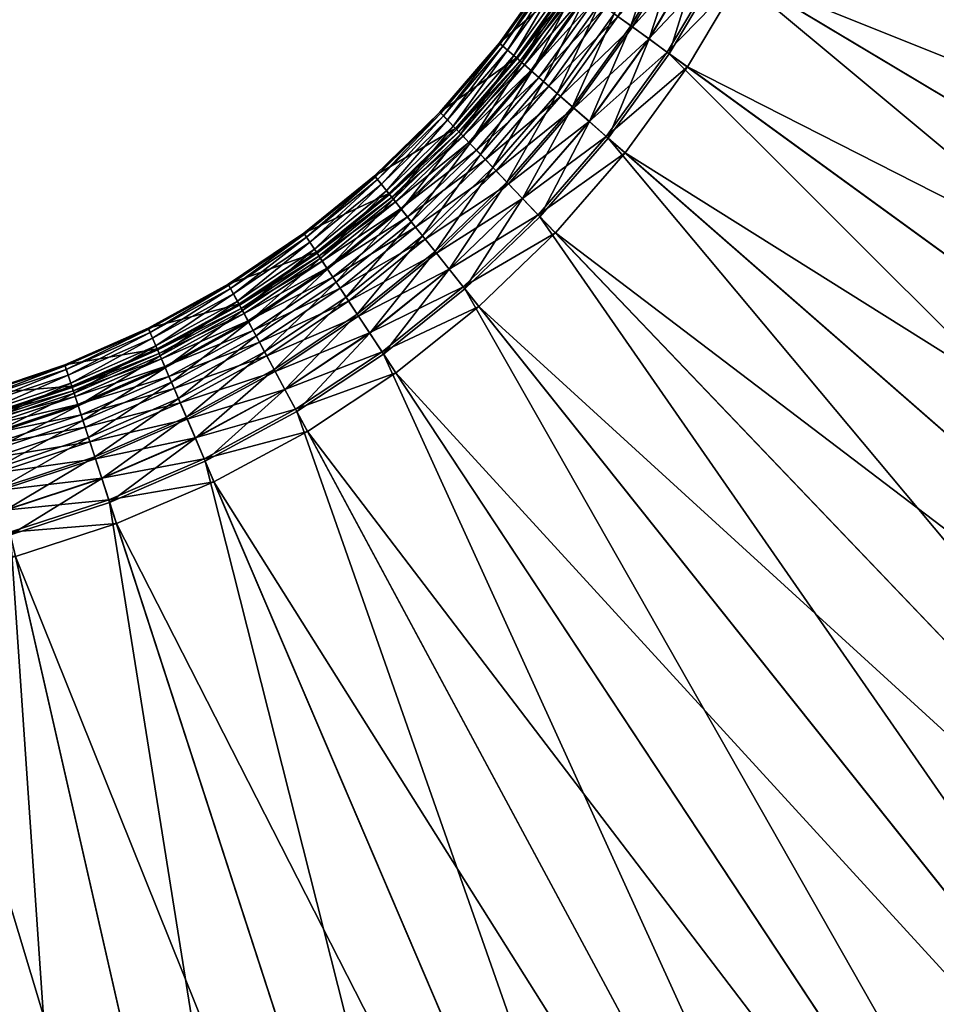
# Model space of a CAD drawing. Header units: millimetres. Extents: x -582 to 582, y -580 to 583.
# Tile 16 of 25: x 43 to 164, y -210 to -79. Entities that reach past the tile are written whole.
import ezdxf

# ---------------------------------------------------------------- set-up
doc = ezdxf.new("R2010")
doc.units = ezdxf.units.MM
doc.layers.add('COUCHE_0', color=7, linetype='Continuous')

msp = doc.modelspace()

# ---------------------------------------------------------------- meshes
at = {"layer": 'COUCHE_0'}
mesh = msp.add_polyface(dxfattribs=at)
corners = [(122.93, -96.7, 2064.85), (298.12, -206.55, 585.85), (131.21, -85.28, 2064.85), (295.71, -204.8, 585.44), (128.8, -83.53, 2064.44), (135.87, -71.65, 2064.44), (315.53, -178.99, 585.85), (138.42, -73.17, 2064.85), (312.98, -177.46, 585.44), (141.84, -59.17, 2064.44), (327.73, -148.69, 585.44), (330.4, -149.98, 585.85), (144.52, -60.46, 2064.85), (146.68, -46.21, 2064.44), (339.83, -118.7, 585.44), (342.62, -119.75, 585.85), (149.46, -47.25, 2064.85), (150.33, -32.87, 2064.44), (349.21, -87.76, 585.44), (147.12, -31.98, 2089.43), (143.53, -45.03, 2114.8), (146.35, -46.09, 2089.81), (149.99, -32.78, 2089.81), (147.09, -31.98, 2114.8), (153.19, -33.66, 2064.85), (352.07, -88.55, 585.85), (152.77, -19.25, 2064.44), (355.76, -56.09, 585.44), (149.49, -18.66, 2089.43), (146.53, -18.12, 2114.46), (144.49, -31.26, 2139.83), (149.46, -18.65, 2114.8), (146.81, -18.17, 2139.83), (152.42, -19.19, 2089.81), (155.69, -19.78, 2064.85), (358.69, -56.62, 585.85), (153.97, -5.48, 2064.44), (359.46, -23.97, 585.44), (150.66, -5.18, 2089.43), (147.66, -4.91, 2114.46), (144.98, -4.67, 2139.53), (144.47, -17.75, 2164.88), (147.95, -4.93, 2139.83), (150.63, -5.17, 2114.8), (153.63, -5.44, 2089.81), (156.93, -5.74, 2064.85), (362.42, -24.24, 585.85), (153.94, 8.36, 2064.44), (360.26, 8.36, 585.44), (150.62, 8.36, 2089.43), (147.61, 8.36, 2114.46), (145.58, -4.72, 2164.88), (147.89, 8.36, 2139.83), (150.59, 8.36, 2114.8), (153.59, 8.36, 2089.81), (156.92, 8.36, 2064.85), (363.23, 8.36, 585.85)]
mesh.append_faces([[corners[k] for k in face] for face in [(0, 1, 2), (2, 6, 7), (8, 9, 10), (7, 11, 12), (10, 13, 14), (12, 15, 16), (14, 17, 18), (13, 19, 17), (20, 22, 23), (21, 24, 22), (16, 25, 24), (18, 26, 27), (17, 28, 26), (19, 29, 28), (30, 31, 32), (23, 33, 31), (22, 34, 33), (24, 35, 34), (27, 36, 37), (26, 38, 36), (28, 39, 38), (29, 40, 39), (32, 43, 42), (31, 44, 43), (33, 45, 44), (34, 46, 45), (37, 47, 48)]], dxfattribs={"vtx0": -1})
mesh.append_faces([[corners[k] for k in face] for face in [(3, 4, 5), (8, 5, 9), (10, 9, 13), (12, 11, 15), (14, 13, 17), (20, 21, 22), (21, 16, 24), (16, 15, 25), (18, 17, 26), (17, 19, 28), (30, 23, 31), (23, 22, 33), (22, 24, 34), (24, 25, 35), (27, 26, 36), (26, 28, 38), (28, 29, 39), (41, 32, 42), (32, 31, 43), (31, 33, 44), (33, 34, 45), (34, 35, 46), (37, 36, 47), (36, 38, 49), (38, 39, 50), (51, 42, 52), (42, 43, 53), (43, 44, 54), (44, 45, 55), (45, 46, 56)]], dxfattribs={"vtx2": -1})
mesh = msp.add_polyface(dxfattribs=at)
corners = [(128.8, -83.53, 2064.44), (126.11, -81.58, 2089.43), (133.01, -69.94, 2089.43), (135.87, -71.65, 2064.44), (123.67, -79.81, 2114.46), (130.43, -68.39, 2114.46), (128.11, -67.01, 2139.53), (121.98, -78.58, 2164.88), (130.68, -68.54, 2139.83), (128.64, -67.32, 2164.88), (123.91, -79.98, 2139.83), (126.09, -81.56, 2114.8), (132.99, -69.92, 2114.8), (128.52, -83.33, 2089.81), (135.57, -71.47, 2089.81), (131.21, -85.28, 2064.85), (138.42, -73.17, 2064.85), (138.85, -57.73, 2089.43), (141.84, -59.17, 2064.44), (136.13, -56.42, 2114.46), (133.7, -55.25, 2139.53), (126.07, -65.79, 2164.62), (131.56, -54.22, 2164.62), (129.7, -53.32, 2189.74), (124.3, -64.73, 2189.74), (128.13, -52.56, 2214.88), (123.19, -64.07, 2265.35), (129.54, -53.24, 2240.2), (128.53, -52.76, 2265.35), (124.14, -64.64, 2240.2), (125.37, -65.37, 2215.07), (130.82, -53.86, 2215.07), (126.87, -66.27, 2189.97), (132.4, -54.62, 2189.97), (134.25, -55.51, 2164.88), (136.39, -56.55, 2139.83), (138.82, -57.71, 2114.8), (141.53, -59.02, 2089.81), (144.52, -60.46, 2064.85), (143.56, -45.04, 2089.43), (146.68, -46.21, 2064.44), (140.74, -43.98, 2114.46), (138.22, -43.04, 2139.53), (135.99, -42.2, 2164.62), (134.06, -41.47, 2189.74), (132.42, -40.86, 2214.88), (127.81, -52.41, 2290.5), (132.84, -41.02, 2265.35), (133.88, -41.41, 2240.2), (135.22, -41.91, 2215.07), (136.86, -42.52, 2189.97), (138.79, -43.25, 2164.88), (141.01, -44.08, 2139.83), (143.53, -45.03, 2114.8), (146.35, -46.09, 2089.81), (149.46, -47.25, 2064.85)]
mesh.append_faces([[corners[k] for k in face] for face in [(0, 2, 3), (1, 5, 2), (4, 6, 5), (7, 8, 9), (10, 12, 8), (11, 14, 12), (13, 16, 14), (3, 17, 18), (2, 19, 17), (5, 20, 19), (6, 22, 20), (21, 23, 22), (24, 25, 23), (26, 27, 28), (29, 31, 27), (30, 33, 31), (32, 34, 33), (9, 35, 34), (8, 36, 35), (12, 37, 36), (14, 38, 37), (18, 39, 40), (17, 41, 39), (36, 54, 53), (37, 55, 54)]], dxfattribs={"vtx0": -1})
mesh.append_faces([[corners[k] for k in face] for face in [(0, 1, 2), (1, 4, 5), (10, 11, 12), (11, 13, 14), (13, 15, 16), (3, 2, 17), (2, 5, 19), (5, 6, 20), (6, 21, 22), (29, 30, 31), (30, 32, 33), (32, 9, 34), (9, 8, 35), (8, 12, 36), (12, 14, 37), (14, 16, 38), (18, 17, 39), (17, 19, 41), (19, 20, 42), (20, 22, 43), (22, 23, 44), (23, 25, 45), (46, 28, 47), (28, 27, 48), (27, 31, 49), (31, 33, 50), (33, 34, 51), (34, 35, 52), (35, 36, 53), (36, 37, 54), (37, 38, 55)]], dxfattribs={"vtx2": -1})
mesh = msp.add_polyface(dxfattribs=at)
corners = [(99.34, -92.33, 2265.23), (106.71, -82.52, 2290.43), (107.31, -83.05, 2265.23), (98.79, -91.76, 2290.43), (106.35, -82.21, 2315.63), (98.45, -91.41, 2315.63), (106.23, -82.1, 2340.85), (98.34, -91.29, 2340.85), (106.23, -82.1, 2490.85), (98.34, -91.29, 2490.85), (108.49, -84.07, 2490.85), (120.7, -94.74, 2064.44), (126.11, -81.58, 2089.43), (128.8, -83.53, 2064.44), (118.19, -92.55, 2089.43), (123.67, -79.81, 2114.46), (115.92, -90.57, 2114.46), (113.89, -88.8, 2139.53), (121.49, -78.22, 2139.53), (112.1, -87.23, 2164.62), (119.57, -76.83, 2164.62), (110.55, -85.87, 2189.74), (117.9, -75.61, 2189.74), (109.23, -84.72, 2214.88), (116.48, -74.58, 2214.88), (108.15, -83.78, 2240.05), (115.33, -73.74, 2240.05), (114.42, -73.09, 2265.23), (113.78, -72.62, 2290.43), (113.39, -72.34, 2315.63), (113.26, -72.24, 2340.85), (113.26, -72.24, 2490.85), (115.68, -74, 2490.85), (108.49, -84.07, 2340.85), (115.68, -74, 2340.85), (108.61, -84.18, 2315.67), (115.82, -74.1, 2315.67), (108.97, -84.5, 2290.5), (116.2, -74.38, 2290.5), (109.57, -85.02, 2265.35), (116.85, -74.85, 2265.35), (110.41, -85.75, 2240.2), (117.75, -75.5, 2240.2), (111.48, -86.69, 2215.07), (118.91, -76.34, 2215.07), (112.8, -87.84, 2189.97), (120.32, -77.37, 2189.97), (114.35, -89.2, 2164.88), (121.98, -78.58, 2164.88), (123.91, -79.98, 2139.83), (116.14, -90.76, 2139.83), (126.09, -81.56, 2114.8), (118.17, -92.53, 2114.8), (128.52, -83.33, 2089.81), (128.11, -67.01, 2139.53), (126.07, -65.79, 2164.62), (124.3, -64.73, 2189.74), (122.8, -63.84, 2214.88), (124.14, -64.64, 2240.2), (125.37, -65.37, 2215.07), (126.87, -66.27, 2189.97), (128.64, -67.32, 2164.88), (130.68, -68.54, 2139.83)]
mesh.append_faces([[corners[k] for k in face] for face in [(0, 1, 2), (3, 4, 1), (5, 6, 4), (7, 8, 6), (9, 10, 8), (11, 12, 13), (14, 15, 12), (16, 18, 15), (17, 20, 18), (19, 22, 20), (21, 24, 22), (23, 26, 24), (25, 27, 26), (2, 28, 27), (1, 29, 28), (4, 30, 29), (6, 31, 30), (8, 32, 31), (10, 34, 32), (33, 36, 34), (35, 38, 36), (37, 40, 38), (39, 42, 40), (41, 44, 42), (43, 46, 44), (45, 48, 46), (47, 49, 48), (50, 51, 49), (52, 53, 51)]], dxfattribs={"vtx0": -1})
mesh.append_faces([[corners[k] for k in face] for face in [(16, 17, 18), (17, 19, 20), (19, 21, 22), (21, 23, 24), (23, 25, 26), (25, 2, 27), (2, 1, 28), (1, 4, 29), (4, 6, 30), (6, 8, 31), (8, 10, 32), (10, 33, 34), (33, 35, 36), (35, 37, 38), (37, 39, 40), (39, 41, 42), (41, 43, 44), (43, 45, 46), (45, 47, 48), (15, 18, 54), (18, 20, 55), (20, 22, 56), (22, 24, 57), (40, 42, 58), (42, 44, 59), (44, 46, 60), (46, 48, 61), (48, 49, 62)]], dxfattribs={"vtx2": -1})
mesh = msp.add_polyface(dxfattribs=at)
corners = [(206.14, -298.07, 585.85), (230.28, -276.06, 585.44), (232.13, -278.39, 585.85), (230.28, -276.06, 585.44), (254.2, -254.3, 585.44), (254.2, -254.3, 585.44), (256.25, -256.45, 585.85), (246.36, -296.23, 98.65), (284.61, -286.11, 104.72), (272.02, -272.95, 98.65), (258.32, -311.23, 101.88), (246.94, -296.95, 95.79), (272.66, -273.62, 95.79), (285.28, -286.81, 101.88), (246.36, -296.23, 98.65), (272.02, -272.95, 98.65), (272.02, -272.95, 98.65), (254.2, -254.3, 585.44), (120.7, -94.74, 2064.44), (276.07, -230.49, 585.44), (113.67, -107.33, 2064.85), (278.3, -232.44, 585.85), (254.2, -254.3, 585.44), (276.07, -230.49, 585.44), (276.07, -230.49, 585.44), (309.2, -259.44, 104.72), (295.49, -247.46, 98.65), (297.12, -299.2, 111.07), (322.84, -271.35, 111.07), (336.4, -283.2, 117.69), (309.57, -312.22, 117.69), (349.88, -294.98, 124.6), (310.3, -312.98, 114.89), (297.82, -299.93, 108.24), (323.61, -272.02, 108.24), (337.2, -283.9, 114.89), (309.94, -260.08, 101.88), (296.19, -248.07, 95.79), (272.02, -272.95, 98.65), (295.49, -247.46, 98.65), (295.49, -247.46, 98.65), (128.8, -83.53, 2064.44), (295.71, -204.8, 585.44), (122.93, -96.7, 2064.85), (298.12, -206.55, 585.85), (276.07, -230.49, 585.44), (295.71, -204.8, 585.44), (295.71, -204.8, 585.44), (331.31, -230.67, 104.72), (316.58, -219.97, 98.65), (345.97, -241.31, 111.07), (360.53, -251.9, 117.69), (346.79, -241.91, 108.24), (332.1, -231.24, 101.88), (317.33, -220.51, 95.79), (295.49, -247.46, 98.65), (316.58, -219.97, 98.65), (316.58, -219.97, 98.65), (135.87, -71.65, 2064.44), (312.98, -177.46, 585.44), (131.21, -85.28, 2064.85), (315.53, -178.99, 585.85), (295.71, -204.8, 585.44), (312.98, -177.46, 585.44), (312.98, -177.46, 585.44), (350.76, -200.03, 104.72), (335.12, -190.69, 98.65), (335.92, -191.17, 95.79), (351.59, -200.53, 101.88), (316.58, -219.97, 98.65), (335.12, -190.69, 98.65), (335.12, -190.69, 98.65), (138.42, -73.17, 2064.85), (330.4, -149.98, 585.85), (312.98, -177.46, 585.44), (327.73, -148.69, 585.44), (327.73, -148.69, 585.44), (335.12, -190.69, 98.65), (350.97, -159.88, 98.65), (327.73, -148.69, 585.44), (339.83, -118.7, 585.44)]
mesh.append_faces([[corners[k] for k in face] for face in [(0, 1, 2), (2, 5, 6), (7, 8, 9), (10, 12, 13), (11, 16, 12), (17, 18, 19), (6, 24, 21), (9, 25, 26), (8, 28, 25), (27, 29, 28), (30, 31, 29), (32, 34, 35), (33, 36, 34), (13, 37, 36), (12, 40, 37), (19, 41, 42), (21, 47, 44), (26, 48, 49), (25, 50, 48), (34, 53, 52), (36, 54, 53), (37, 57, 54), (42, 58, 59), (44, 64, 61), (49, 65, 66), (53, 67, 68), (54, 71, 67), (61, 76, 73)]], dxfattribs={"vtx0": -1})
mesh.append_faces([[corners[k] for k in face] for face in [(2, 3, 4), (10, 11, 12), (11, 14, 15), (20, 6, 21), (6, 22, 23), (9, 8, 25), (8, 27, 28), (32, 33, 34), (33, 13, 36), (13, 12, 37), (12, 38, 39), (43, 21, 44), (21, 45, 46), (26, 25, 48), (25, 28, 50), (28, 29, 51), (35, 34, 52), (34, 36, 53), (36, 37, 54), (37, 55, 56), (60, 44, 61), (44, 62, 63), (49, 48, 65), (53, 54, 67), (54, 69, 70), (72, 61, 73), (61, 74, 75), (67, 77, 78), (73, 79, 80)]], dxfattribs={"vtx2": -1})
mesh = msp.add_polyface(dxfattribs=at)
corners = [(92.15, -102.85, 2214.88), (100.11, -93.14, 2240.05), (101.1, -94.17, 2214.88), (91.26, -101.74, 2240.05), (99.34, -92.33, 2265.23), (90.56, -100.86, 2265.23), (98.79, -91.76, 2290.43), (90.06, -100.24, 2290.43), (98.45, -91.41, 2315.63), (89.76, -99.86, 2315.63), (89.66, -99.74, 2340.85), (98.34, -91.29, 2340.85), (89.66, -99.74, 2490.85), (98.34, -91.29, 2490.85), (100.41, -93.46, 2490.85), (91.53, -102.08, 2490.85), (100.41, -93.46, 2340.85), (91.53, -102.08, 2340.85), (100.53, -93.58, 2315.67), (91.64, -102.21, 2315.67), (100.86, -93.92, 2290.5), (109.32, -102.77, 2089.43), (115.92, -90.57, 2114.46), (118.19, -92.55, 2089.43), (107.24, -100.6, 2114.46), (105.38, -98.65, 2139.53), (113.89, -88.8, 2139.53), (103.73, -96.93, 2164.62), (112.1, -87.23, 2164.62), (102.3, -95.44, 2189.74), (110.55, -85.87, 2189.74), (109.23, -84.72, 2214.88), (108.15, -83.78, 2240.05), (107.31, -83.05, 2265.23), (106.71, -82.52, 2290.43), (106.35, -82.21, 2315.63), (106.23, -82.1, 2340.85), (106.23, -82.1, 2490.85), (108.49, -84.07, 2490.85), (108.49, -84.07, 2340.85), (108.61, -84.18, 2315.67), (108.97, -84.5, 2290.5), (101.41, -94.5, 2265.35), (109.57, -85.02, 2265.35), (102.18, -95.3, 2240.2), (110.41, -85.75, 2240.2), (103.17, -96.34, 2215.07), (111.48, -86.69, 2215.07), (104.37, -97.6, 2189.97), (112.8, -87.84, 2189.97), (105.8, -99.09, 2164.88), (114.35, -89.2, 2164.88), (107.44, -100.81, 2139.83), (116.14, -90.76, 2139.83), (118.17, -92.53, 2114.8), (109.3, -102.75, 2114.8), (120.43, -94.51, 2089.81), (120.7, -94.74, 2064.44), (126.11, -81.58, 2089.43), (123.67, -79.81, 2114.46), (123.91, -79.98, 2139.83), (126.09, -81.56, 2114.8), (128.52, -83.33, 2089.81), (122.93, -96.7, 2064.85), (131.21, -85.28, 2064.85)]
mesh.append_faces([[corners[k] for k in face] for face in [(0, 1, 2), (3, 4, 1), (5, 6, 4), (7, 8, 6), (9, 11, 8), (10, 13, 11), (12, 14, 13), (15, 16, 14), (17, 18, 16), (19, 20, 18), (21, 22, 23), (24, 26, 22), (25, 28, 26), (27, 30, 28), (29, 31, 30), (2, 32, 31), (1, 33, 32), (14, 39, 38), (16, 40, 39), (18, 41, 40), (20, 43, 41), (42, 45, 43), (44, 47, 45), (46, 49, 47), (48, 51, 49), (50, 53, 51), (52, 54, 53), (55, 56, 54), (56, 64, 62)]], dxfattribs={"vtx0": -1})
mesh.append_faces([[corners[k] for k in face] for face in [(9, 10, 11), (10, 12, 13), (24, 25, 26), (25, 27, 28), (27, 29, 30), (29, 2, 31), (2, 1, 32), (1, 4, 33), (4, 6, 34), (6, 8, 35), (8, 11, 36), (11, 13, 37), (13, 14, 38), (14, 16, 39), (16, 18, 40), (18, 20, 41), (20, 42, 43), (42, 44, 45), (44, 46, 47), (46, 48, 49), (48, 50, 51), (50, 52, 53), (57, 23, 58), (23, 22, 59), (51, 53, 60), (53, 54, 61), (54, 56, 62), (56, 63, 64)]], dxfattribs={"vtx2": -1})
mesh = msp.add_polyface(dxfattribs=at)
corners = [(13.72, -143.37, 2139.53), (26.29, -139.2, 2164.62), (26.61, -141.56, 2139.53), (13.57, -140.18, 2215.07), (26.42, -140.12, 2189.97), (26.18, -138.39, 2215.07), (13.65, -141.92, 2189.97), (26.69, -142.16, 2164.88), (26.97, -144.23, 2114.46), (39.29, -138.59, 2139.53), (39.89, -141.22, 2114.46), (38.76, -136.27, 2164.62), (26.02, -137.15, 2189.74), (38.3, -134.26, 2189.74), (25.78, -135.42, 2214.88), (37.92, -132.56, 2214.88), (25.59, -134, 2240.05), (37.6, -131.16, 2240.05), (25.65, -134.44, 2490.85), (25.65, -134.44, 2340.85), (37.7, -131.59, 2340.85), (25.67, -134.6, 2315.67), (37.73, -131.75, 2315.67), (25.74, -135.08, 2290.5), (37.84, -132.22, 2290.5), (25.84, -135.87, 2265.35), (38.02, -133, 2265.35), (25.99, -136.97, 2240.2), (38.26, -134.08, 2240.2), (38.58, -135.48, 2215.07), (38.97, -137.18, 2189.97), (39.43, -139.19, 2164.88), (39.96, -141.5, 2139.83), (40.56, -144.16, 2089.43), (52.49, -137.07, 2114.46), (53.42, -139.93, 2089.43), (51.66, -134.51, 2139.53), (50.92, -132.24, 2164.62), (50.28, -130.28, 2189.74), (50.67, -131.46, 2215.07), (51.21, -133.12, 2189.97), (51.84, -135.08, 2164.88), (52.58, -137.34, 2139.83), (40.56, -144.13, 2114.8), (53.41, -139.9, 2114.8), (54.34, -142.76, 2089.81), (54.45, -143.1, 2064.44), (65.85, -134.57, 2089.43), (67.16, -137.63, 2064.44), (64.66, -131.81, 2114.46), (63.6, -129.33, 2139.53), (64.78, -132.07, 2139.83), (65.84, -134.55, 2114.8), (67.02, -137.31, 2089.81), (68.32, -140.37, 2064.85), (77.74, -128.12, 2089.43), (79.15, -130.74, 2089.81), (80.73, -133.67, 2064.85), (276.07, -230.49, 585.44), (120.7, -94.74, 2064.44), (128.8, -83.53, 2064.44)]
mesh.append_faces([[corners[k] for k in face] for face in [(0, 1, 2), (3, 4, 5), (6, 7, 4), (8, 9, 10), (2, 11, 9), (1, 13, 11), (12, 15, 13), (25, 28, 26), (27, 29, 28), (5, 30, 29), (4, 31, 30), (7, 32, 31), (33, 34, 35), (10, 36, 34), (9, 37, 36), (30, 41, 40), (31, 42, 41), (32, 44, 42), (43, 45, 44), (46, 47, 48), (35, 49, 47), (42, 52, 51), (44, 53, 52), (45, 54, 53), (53, 57, 56)]], dxfattribs={"vtx0": -1})
mesh.append_faces([[corners[k] for k in face] for face in [(8, 2, 9), (2, 1, 11), (1, 12, 13), (12, 14, 15), (14, 16, 17), (18, 19, 20), (19, 21, 22), (21, 23, 24), (23, 25, 26), (25, 27, 28), (27, 5, 29), (5, 4, 30), (4, 7, 31), (33, 10, 34), (10, 9, 36), (9, 11, 37), (11, 13, 38), (28, 29, 39), (29, 30, 40), (30, 31, 41), (31, 32, 42), (32, 43, 44), (46, 35, 47), (35, 34, 49), (34, 36, 50), (41, 42, 51), (42, 44, 52), (44, 45, 53), (48, 47, 55), (52, 53, 56), (53, 54, 57), (58, 59, 60)]], dxfattribs={"vtx2": -1})
mesh = msp.add_polyface(dxfattribs=at)
corners = [(90.85, -123.41, 2064.44), (89.01, -120.63, 2089.43), (99.57, -112.16, 2089.43), (101.64, -114.76, 2064.44), (97.69, -109.8, 2114.46), (87.36, -118.12, 2114.46), (96.01, -107.7, 2139.53), (85.87, -115.87, 2139.53), (94.53, -105.84, 2164.62), (85.07, -114.65, 2189.97), (96.39, -108.17, 2164.88), (95.1, -106.56, 2189.97), (86.21, -116.37, 2164.88), (97.87, -110.03, 2139.83), (87.51, -118.36, 2139.83), (99.55, -112.13, 2114.8), (89, -120.6, 2114.8), (90.65, -123.11, 2089.81), (101.42, -114.49, 2089.81), (92.48, -125.89, 2064.85), (103.49, -117.08, 2064.85), (109.32, -102.77, 2089.43), (111.62, -105.18, 2064.44), (107.24, -100.6, 2114.46), (105.38, -98.65, 2139.53), (103.73, -96.93, 2164.62), (93.24, -104.22, 2189.74), (102.3, -95.44, 2189.74), (92.15, -102.85, 2214.88), (101.1, -94.17, 2214.88), (91.26, -101.74, 2240.05), (100.11, -93.14, 2240.05), (90.56, -100.86, 2265.23), (99.34, -92.33, 2265.23), (90.06, -100.24, 2290.43), (98.79, -91.76, 2290.43), (89.76, -99.86, 2315.63), (98.45, -91.41, 2315.63), (89.66, -99.74, 2490.85), (91.53, -102.08, 2490.85), (100.41, -93.46, 2490.85), (91.53, -102.08, 2340.85), (100.41, -93.46, 2340.85), (91.64, -102.21, 2315.67), (100.53, -93.58, 2315.67), (91.93, -102.59, 2290.5), (100.86, -93.92, 2290.5), (92.43, -103.21, 2265.35), (101.41, -94.5, 2265.35), (93.12, -104.08, 2240.2), (102.18, -95.3, 2240.2), (94.02, -105.2, 2215.07), (103.17, -96.34, 2215.07), (104.37, -97.6, 2189.97), (105.8, -99.09, 2164.88), (107.44, -100.81, 2139.83), (109.3, -102.75, 2114.8), (111.38, -104.93, 2089.81), (113.67, -107.33, 2064.85), (118.19, -92.55, 2089.43), (120.7, -94.74, 2064.44), (115.92, -90.57, 2114.46), (118.17, -92.53, 2114.8), (120.43, -94.51, 2089.81), (122.93, -96.7, 2064.85)]
mesh.append_faces([[corners[k] for k in face] for face in [(0, 2, 3), (1, 4, 2), (5, 6, 4), (7, 8, 6), (9, 10, 11), (12, 13, 10), (14, 15, 13), (16, 18, 15), (17, 20, 18), (3, 21, 22), (2, 23, 21), (4, 24, 23), (6, 25, 24), (8, 27, 25), (26, 29, 27), (45, 48, 46), (47, 50, 48), (49, 52, 50), (51, 53, 52), (11, 54, 53), (10, 55, 54), (13, 56, 55), (15, 57, 56), (18, 58, 57), (22, 59, 60), (57, 64, 63)]], dxfattribs={"vtx0": -1})
mesh.append_faces([[corners[k] for k in face] for face in [(0, 1, 2), (16, 17, 18), (17, 19, 20), (3, 2, 21), (2, 4, 23), (4, 6, 24), (6, 8, 25), (8, 26, 27), (26, 28, 29), (28, 30, 31), (30, 32, 33), (32, 34, 35), (34, 36, 37), (38, 39, 40), (39, 41, 42), (41, 43, 44), (43, 45, 46), (45, 47, 48), (47, 49, 50), (49, 51, 52), (51, 11, 53), (11, 10, 54), (10, 13, 55), (13, 15, 56), (15, 18, 57), (18, 20, 58), (22, 21, 59), (21, 23, 61), (55, 56, 62), (56, 57, 63), (57, 58, 64)]], dxfattribs={"vtx2": -1})
mesh = msp.add_polyface(dxfattribs=at)
corners = [(0.31, -153.05, 2064.44), (0.46, -149.72, 2089.43), (13.97, -149.07, 2089.43), (14.12, -152.4, 2064.44), (0.59, -146.71, 2114.46), (13.84, -146.06, 2114.46), (0.71, -144.02, 2139.53), (13.72, -143.37, 2139.53), (13.61, -140.99, 2164.62), (0.78, -142.57, 2189.97), (0.68, -144.63, 2164.88), (13.75, -143.98, 2164.88), (13.65, -141.92, 2189.97), (0.58, -147, 2139.83), (13.85, -146.35, 2139.83), (0.46, -149.69, 2114.8), (13.97, -149.04, 2114.8), (0.32, -152.7, 2089.81), (14.11, -152.04, 2089.81), (0.17, -156.01, 2064.85), (14.26, -155.36, 2064.85), (27.38, -147.21, 2089.43), (27.83, -150.51, 2064.44), (26.97, -144.23, 2114.46), (26.61, -141.56, 2139.53), (27.01, -144.51, 2139.83), (26.69, -142.16, 2164.88), (27.37, -147.18, 2114.8), (27.78, -150.16, 2089.81), (28.22, -153.45, 2064.85), (40.56, -144.16, 2089.43), (41.3, -147.4, 2064.44), (39.89, -141.22, 2114.46), (39.96, -141.5, 2139.83), (40.56, -144.13, 2114.8), (41.23, -147.06, 2089.81), (41.96, -150.3, 2064.85), (53.42, -139.93, 2089.43), (54.45, -143.1, 2064.44), (54.34, -142.76, 2089.81), (55.37, -145.92, 2064.85), (68.32, -140.37, 2064.85), (178.49, -315.35, 585.85), (80.73, -133.67, 2064.85), (177.09, -312.73, 585.44), (79.32, -131.05, 2064.44), (90.85, -123.41, 2064.44), (206.14, -298.07, 585.85), (92.48, -125.89, 2064.85), (204.51, -295.59, 585.44), (101.64, -114.76, 2064.44), (232.13, -278.39, 585.85), (103.49, -117.08, 2064.85), (230.28, -276.06, 585.44), (111.62, -105.18, 2064.44), (256.25, -256.45, 585.85), (113.67, -107.33, 2064.85), (254.2, -254.3, 585.44), (120.7, -94.74, 2064.44), (278.3, -232.44, 585.85), (122.93, -96.7, 2064.85)]
mesh.append_faces([[corners[k] for k in face] for face in [(0, 2, 3), (1, 5, 2), (4, 7, 5), (6, 8, 7), (9, 11, 12), (10, 14, 11), (13, 16, 14), (15, 18, 16), (17, 20, 18), (3, 21, 22), (2, 23, 21), (5, 24, 23), (11, 25, 26), (14, 27, 25), (16, 28, 27), (18, 29, 28), (22, 30, 31), (21, 32, 30), (25, 34, 33), (27, 35, 34), (28, 36, 35), (31, 37, 38), (35, 40, 39), (41, 42, 43), (43, 47, 48), (48, 51, 52), (52, 55, 56), (56, 59, 60)]], dxfattribs={"vtx0": -1})
mesh.append_faces([[corners[k] for k in face] for face in [(0, 1, 2), (1, 4, 5), (4, 6, 7), (9, 10, 11), (10, 13, 14), (13, 15, 16), (15, 17, 18), (17, 19, 20), (3, 2, 21), (2, 5, 23), (5, 7, 24), (11, 14, 25), (14, 16, 27), (16, 18, 28), (18, 20, 29), (22, 21, 30), (21, 23, 32), (26, 25, 33), (25, 27, 34), (27, 28, 35), (28, 29, 36), (31, 30, 37), (34, 35, 39), (35, 36, 40), (39, 40, 41), (44, 45, 46), (49, 46, 50), (53, 50, 54), (57, 54, 58)]], dxfattribs={"vtx2": -1})
mesh = msp.add_polyface(dxfattribs=at)
corners = [(72.93, -119.18, 2189.74), (82.46, -110.7, 2214.88), (83.42, -112.16, 2189.74), (72.11, -117.64, 2214.88), (71.43, -116.38, 2240.05), (81.67, -109.5, 2240.05), (70.9, -115.4, 2265.23), (81.06, -108.57, 2265.23), (70.52, -114.7, 2290.43), (80.62, -107.91, 2290.43), (70.29, -114.28, 2315.63), (80.35, -107.51, 2315.63), (70.22, -114.13, 2340.85), (80.26, -107.37, 2340.85), (70.22, -114.13, 2490.85), (80.26, -107.37, 2490.85), (71.64, -116.77, 2490.85), (81.92, -109.88, 2490.85), (71.64, -116.77, 2340.85), (81.92, -109.88, 2340.85), (71.71, -116.92, 2315.67), (82.01, -110.01, 2315.67), (82.27, -110.41, 2290.5), (71.94, -117.34, 2290.5), (82.71, -111.08, 2265.35), (72.32, -118.04, 2265.35), (83.32, -112.01, 2240.2), (87.36, -118.12, 2114.46), (85.87, -115.87, 2139.53), (96.01, -107.7, 2139.53), (84.56, -113.88, 2164.62), (94.53, -105.84, 2164.62), (93.24, -104.22, 2189.74), (92.15, -102.85, 2214.88), (91.26, -101.74, 2240.05), (90.56, -100.86, 2265.23), (90.06, -100.24, 2290.43), (89.76, -99.86, 2315.63), (89.66, -99.74, 2340.85), (89.66, -99.74, 2490.85), (91.53, -102.08, 2490.85), (91.53, -102.08, 2340.85), (91.64, -102.21, 2315.67), (91.93, -102.59, 2290.5), (92.43, -103.21, 2265.35), (93.12, -104.08, 2240.2), (84.11, -113.2, 2215.07), (94.02, -105.2, 2215.07), (85.07, -114.65, 2189.97), (95.1, -106.56, 2189.97), (86.21, -116.37, 2164.88), (96.39, -108.17, 2164.88)]
mesh.append_faces([[corners[k] for k in face] for face in [(0, 1, 2), (3, 5, 1), (4, 7, 5), (6, 9, 7), (8, 11, 9), (10, 13, 11), (12, 15, 13), (14, 17, 15), (16, 19, 17), (18, 21, 19), (20, 22, 21), (23, 24, 22), (25, 26, 24), (30, 32, 31), (2, 33, 32), (1, 34, 33), (5, 35, 34), (7, 36, 35), (9, 37, 36), (11, 38, 37), (13, 39, 38), (15, 40, 39), (17, 41, 40), (19, 42, 41), (21, 43, 42), (22, 44, 43), (24, 45, 44), (26, 47, 45), (46, 49, 47)]], dxfattribs={"vtx0": -1})
mesh.append_faces([[corners[k] for k in face] for face in [(3, 4, 5), (4, 6, 7), (6, 8, 9), (8, 10, 11), (10, 12, 13), (12, 14, 15), (14, 16, 17), (16, 18, 19), (18, 20, 21), (27, 28, 29), (28, 30, 31), (30, 2, 32), (2, 1, 33), (1, 5, 34), (5, 7, 35), (7, 9, 36), (9, 11, 37), (11, 13, 38), (13, 15, 39), (15, 17, 40), (17, 19, 41), (19, 21, 42), (21, 22, 43), (22, 24, 44), (24, 26, 45), (26, 46, 47), (46, 48, 49), (48, 50, 51)]], dxfattribs={"vtx2": -1})
mesh = msp.add_polyface(dxfattribs=at)
corners = [(-8.95, -359.15, 585.44), (14.12, -152.4, 2064.44), (23.38, -358.5, 585.44), (0.17, -156.01, 2064.85), (-9.08, -362.12, 585.85), (23.51, -361.47, 585.85), (14.26, -155.36, 2064.85), (23.38, -358.5, 585.44), (27.83, -150.51, 2064.44), (55.52, -354.96, 585.44), (55.92, -357.9, 585.85), (28.22, -153.45, 2064.85), (23.38, -358.5, 585.44), (55.52, -354.96, 585.44), (55.52, -354.96, 585.44), (41.3, -147.4, 2064.44), (87.21, -348.54, 585.44), (87.87, -351.44, 585.85), (41.96, -150.3, 2064.85), (55.52, -354.96, 585.44), (87.21, -348.54, 585.44), (87.21, -348.54, 585.44), (54.45, -143.1, 2064.44), (118.2, -339.32, 585.44), (119.12, -342.14, 585.85), (55.37, -145.92, 2064.85), (87.21, -348.54, 585.44), (118.2, -339.32, 585.44), (118.2, -339.32, 585.44), (67.16, -137.63, 2064.44), (148.24, -327.35, 585.44), (149.41, -330.08, 585.85), (68.32, -140.37, 2064.85), (118.2, -339.32, 585.44), (148.24, -327.35, 585.44), (148.24, -327.35, 585.44), (126.17, -363.85, 98.65), (165.54, -367.81, 104.72), (158.38, -351.06, 98.65), (126.46, -364.73, 95.79), (126.17, -363.85, 98.65), (158.38, -351.06, 98.65), (158.38, -351.06, 98.65), (158.74, -351.92, 95.79), (79.32, -131.05, 2064.44), (177.09, -312.73, 585.44), (178.49, -315.35, 585.85), (148.24, -327.35, 585.44), (177.09, -312.73, 585.44), (177.09, -312.73, 585.44), (197.94, -351.48, 104.72), (189.31, -335.45, 98.65), (165.92, -368.7, 101.88), (189.75, -336.26, 95.79), (198.4, -352.34, 101.88), (158.38, -351.06, 98.65), (189.31, -335.45, 98.65), (189.31, -335.45, 98.65), (90.85, -123.41, 2064.44), (204.51, -295.59, 585.44), (80.73, -133.67, 2064.85), (206.14, -298.07, 585.85), (177.09, -312.73, 585.44), (204.51, -295.59, 585.44), (204.51, -295.59, 585.44), (228.75, -332.32, 104.72), (218.72, -317.12, 98.65), (207, -368.32, 108.24), (229.28, -333.13, 101.88), (219.23, -317.89, 95.79), (189.31, -335.45, 98.65), (218.72, -317.12, 98.65), (218.72, -317.12, 98.65), (101.64, -114.76, 2064.44), (230.28, -276.06, 585.44), (92.48, -125.89, 2064.85), (232.13, -278.39, 585.85), (204.51, -295.59, 585.44), (230.28, -276.06, 585.44), (111.62, -105.18, 2064.44), (254.2, -254.3, 585.44), (103.49, -117.08, 2064.85), (256.25, -256.45, 585.85)]
mesh.append_faces([[corners[k] for k in face] for face in [(0, 1, 2), (3, 5, 6), (4, 7, 5), (2, 8, 9), (6, 10, 11), (5, 14, 10), (9, 15, 16), (11, 17, 18), (10, 21, 17), (16, 22, 23), (18, 24, 25), (17, 28, 24), (23, 29, 30), (25, 31, 32), (24, 35, 31), (36, 37, 38), (39, 42, 43), (30, 44, 45), (31, 49, 46), (38, 50, 51), (52, 53, 54), (43, 57, 53), (45, 58, 59), (46, 64, 61), (51, 65, 66), (53, 72, 69), (59, 73, 74), (74, 79, 80)]], dxfattribs={"vtx0": -1})
mesh.append_faces([[corners[k] for k in face] for face in [(3, 4, 5), (2, 1, 8), (6, 5, 10), (5, 12, 13), (9, 8, 15), (11, 10, 17), (10, 19, 20), (16, 15, 22), (18, 17, 24), (17, 26, 27), (23, 22, 29), (25, 24, 31), (24, 33, 34), (39, 40, 41), (30, 29, 44), (32, 31, 46), (31, 47, 48), (38, 37, 50), (52, 43, 53), (43, 55, 56), (60, 46, 61), (46, 62, 63), (51, 50, 65), (67, 54, 68), (54, 53, 69), (53, 70, 71), (75, 61, 76), (61, 77, 78), (81, 76, 82)]], dxfattribs={"vtx2": -1})
mesh = msp.add_polyface(dxfattribs=at)
corners = [(67.16, -137.63, 2064.44), (77.74, -128.12, 2089.43), (79.32, -131.05, 2064.44), (65.85, -134.57, 2089.43), (64.66, -131.81, 2114.46), (76.32, -125.47, 2114.46), (63.6, -129.33, 2139.53), (75.04, -123.1, 2139.53), (73.91, -121, 2164.62), (62.67, -127.14, 2164.62), (72.93, -119.18, 2189.74), (61.86, -125.24, 2189.74), (72.11, -117.64, 2214.88), (61.17, -123.63, 2214.88), (71.43, -116.38, 2240.05), (60.61, -122.32, 2240.05), (70.9, -115.4, 2265.23), (60.17, -121.29, 2265.23), (70.52, -114.7, 2290.43), (59.6, -119.97, 2490.85), (71.64, -116.77, 2490.85), (70.22, -114.13, 2490.85), (60.78, -122.72, 2490.85), (71.64, -116.77, 2340.85), (60.78, -122.72, 2340.85), (71.71, -116.92, 2315.67), (60.85, -122.87, 2315.67), (71.94, -117.34, 2290.5), (61.04, -123.32, 2290.5), (72.32, -118.04, 2265.35), (61.35, -124.05, 2265.35), (72.85, -119.02, 2240.2), (61.79, -125.07, 2240.2), (73.52, -120.28, 2215.07), (62.35, -126.39, 2215.07), (74.35, -121.82, 2189.97), (63.03, -127.99, 2189.97), (63.84, -129.89, 2164.88), (75.33, -123.63, 2164.88), (64.78, -132.07, 2139.83), (76.45, -125.72, 2139.83), (65.84, -134.55, 2114.8), (77.73, -128.1, 2114.8), (79.15, -130.74, 2089.81), (89.01, -120.63, 2089.43), (90.85, -123.41, 2064.44), (87.36, -118.12, 2114.46), (85.87, -115.87, 2139.53), (84.56, -113.88, 2164.62), (83.42, -112.16, 2189.74), (82.46, -110.7, 2214.88), (82.27, -110.41, 2290.5), (82.71, -111.08, 2265.35), (83.32, -112.01, 2240.2), (84.11, -113.2, 2215.07), (85.07, -114.65, 2189.97), (86.21, -116.37, 2164.88), (87.51, -118.36, 2139.83), (89, -120.6, 2114.8), (90.65, -123.11, 2089.81), (80.73, -133.67, 2064.85), (92.48, -125.89, 2064.85), (97.69, -109.8, 2114.46), (97.87, -110.03, 2139.83), (99.55, -112.13, 2114.8)]
mesh.append_faces([[corners[k] for k in face] for face in [(0, 1, 2), (3, 5, 1), (4, 7, 5), (6, 8, 7), (9, 10, 8), (11, 12, 10), (13, 14, 12), (15, 16, 14), (17, 18, 16), (19, 20, 21), (22, 23, 20), (24, 25, 23), (26, 27, 25), (28, 29, 27), (30, 31, 29), (32, 33, 31), (34, 35, 33), (36, 38, 35), (37, 40, 38), (39, 42, 40), (41, 43, 42), (2, 44, 45), (1, 46, 44), (5, 47, 46), (7, 48, 47), (8, 49, 48), (31, 54, 53), (33, 55, 54), (35, 56, 55), (38, 57, 56), (40, 58, 57), (42, 59, 58), (43, 61, 59)]], dxfattribs={"vtx0": -1})
mesh.append_faces([[corners[k] for k in face] for face in [(3, 4, 5), (4, 6, 7), (36, 37, 38), (37, 39, 40), (39, 41, 42), (2, 1, 44), (1, 5, 46), (5, 7, 47), (7, 8, 48), (8, 10, 49), (10, 12, 50), (25, 27, 51), (27, 29, 52), (29, 31, 53), (31, 33, 54), (33, 35, 55), (35, 38, 56), (38, 40, 57), (40, 42, 58), (42, 43, 59), (43, 60, 61), (44, 46, 62), (56, 57, 63), (57, 58, 64)]], dxfattribs={"vtx2": -1})
mesh = msp.add_polyface(dxfattribs=at)
corners = [(52.49, -137.07, 2114.46), (63.6, -129.33, 2139.53), (64.66, -131.81, 2114.46), (51.66, -134.51, 2139.53), (50.92, -132.24, 2164.62), (62.67, -127.14, 2164.62), (50.28, -130.28, 2189.74), (61.86, -125.24, 2189.74), (49.74, -128.62, 2214.88), (61.17, -123.63, 2214.88), (49.3, -127.26, 2240.05), (60.61, -122.32, 2240.05), (48.96, -126.2, 2265.23), (60.17, -121.29, 2265.23), (48.71, -125.44, 2290.43), (59.86, -120.56, 2290.43), (48.56, -124.98, 2315.63), (59.67, -120.12, 2315.63), (48.51, -124.82, 2340.85), (59.6, -119.97, 2340.85), (59.6, -119.97, 2490.85), (48.51, -124.82, 2490.85), (49.44, -127.68, 2490.85), (60.78, -122.72, 2490.85), (49.44, -127.68, 2340.85), (60.78, -122.72, 2340.85), (49.49, -127.83, 2315.67), (60.85, -122.87, 2315.67), (49.64, -128.29, 2290.5), (61.04, -123.32, 2290.5), (49.88, -129.05, 2265.35), (61.35, -124.05, 2265.35), (50.23, -130.1, 2240.2), (61.79, -125.07, 2240.2), (50.67, -131.46, 2215.07), (62.35, -126.39, 2215.07), (51.21, -133.12, 2189.97), (63.03, -127.99, 2189.97), (51.84, -135.08, 2164.88), (63.84, -129.89, 2164.88), (64.78, -132.07, 2139.83), (73.91, -121, 2164.62), (72.93, -119.18, 2189.74), (72.11, -117.64, 2214.88), (71.43, -116.38, 2240.05), (70.9, -115.4, 2265.23), (70.52, -114.7, 2290.43), (70.29, -114.28, 2315.63), (70.22, -114.13, 2340.85), (70.22, -114.13, 2490.85), (71.64, -116.77, 2490.85), (71.64, -116.77, 2340.85), (71.71, -116.92, 2315.67), (71.94, -117.34, 2290.5), (72.32, -118.04, 2265.35), (72.85, -119.02, 2240.2), (73.52, -120.28, 2215.07), (74.35, -121.82, 2189.97)]
mesh.append_faces([[corners[k] for k in face] for face in [(0, 1, 2), (3, 5, 1), (4, 7, 5), (6, 9, 7), (8, 11, 9), (10, 13, 11), (12, 15, 13), (14, 17, 15), (16, 19, 17), (18, 20, 19), (21, 23, 20), (22, 25, 23), (24, 27, 25), (26, 29, 27), (28, 31, 29), (30, 33, 31), (32, 35, 33), (34, 37, 35), (36, 39, 37), (38, 40, 39), (15, 47, 46), (17, 48, 47), (19, 49, 48)]], dxfattribs={"vtx0": -1})
mesh.append_faces([[corners[k] for k in face] for face in [(3, 4, 5), (4, 6, 7), (6, 8, 9), (8, 10, 11), (10, 12, 13), (12, 14, 15), (14, 16, 17), (16, 18, 19), (21, 22, 23), (22, 24, 25), (24, 26, 27), (26, 28, 29), (28, 30, 31), (30, 32, 33), (32, 34, 35), (34, 36, 37), (36, 38, 39), (1, 5, 41), (5, 7, 42), (7, 9, 43), (9, 11, 44), (11, 13, 45), (13, 15, 46), (15, 17, 47), (17, 19, 48), (19, 20, 49), (20, 23, 50), (23, 25, 51), (25, 27, 52), (27, 29, 53), (29, 31, 54), (31, 33, 55), (33, 35, 56), (35, 37, 57)]], dxfattribs={"vtx2": -1})
mesh = msp.add_polyface(dxfattribs=at)
corners = [(1.17, -133.85, 2340.85), (13.26, -133.2, 2490.85), (13.26, -133.2, 2340.85), (13.33, -134.64, 2265.23), (25.33, -132.11, 2290.43), (25.44, -132.9, 2265.23), (13.29, -133.84, 2290.43), (13.27, -133.36, 2315.63), (25.27, -131.63, 2315.63), (25.25, -131.47, 2340.85), (25.25, -131.47, 2490.85), (25.65, -134.44, 2490.85), (25.78, -135.42, 2214.88), (37.6, -131.16, 2240.05), (37.92, -132.56, 2214.88), (25.59, -134, 2240.05), (37.35, -130.07, 2265.23), (37.17, -129.3, 2290.43), (37.06, -128.83, 2315.63), (37.03, -128.67, 2340.85), (37.03, -128.67, 2490.85), (37.7, -131.59, 2490.85), (37.7, -131.59, 2340.85), (25.65, -134.44, 2340.85), (37.73, -131.75, 2315.67), (25.67, -134.6, 2315.67), (37.84, -132.22, 2290.5), (25.74, -135.08, 2290.5), (38.02, -133, 2265.35), (38.76, -136.27, 2164.62), (50.28, -130.28, 2189.74), (50.92, -132.24, 2164.62), (38.3, -134.26, 2189.74), (49.74, -128.62, 2214.88), (49.3, -127.26, 2240.05), (48.96, -126.2, 2265.23), (48.71, -125.44, 2290.43), (48.56, -124.98, 2315.63), (48.51, -124.82, 2340.85), (48.51, -124.82, 2490.85), (49.44, -127.68, 2490.85), (49.44, -127.68, 2340.85), (49.49, -127.83, 2315.67), (49.64, -128.29, 2290.5), (49.88, -129.05, 2265.35), (38.26, -134.08, 2240.2), (50.23, -130.1, 2240.2), (50.67, -131.46, 2215.07), (38.58, -135.48, 2215.07), (51.21, -133.12, 2189.97), (59.6, -119.97, 2490.85)]
mesh.append_faces([[corners[k] for k in face] for face in [(0, 1, 2), (3, 4, 5), (6, 8, 4), (7, 9, 8), (2, 10, 9), (1, 11, 10), (12, 13, 14), (15, 16, 13), (5, 17, 16), (4, 18, 17), (8, 19, 18), (9, 20, 19), (10, 21, 20), (11, 22, 21), (23, 24, 22), (25, 26, 24), (27, 28, 26), (29, 30, 31), (32, 33, 30), (14, 34, 33), (13, 35, 34), (16, 36, 35), (17, 37, 36), (18, 38, 37), (19, 39, 38), (20, 40, 39), (21, 41, 40), (22, 42, 41), (24, 43, 42), (26, 44, 43), (28, 46, 44), (45, 47, 46), (48, 49, 47)]], dxfattribs={"vtx0": -1})
mesh.append_faces([[corners[k] for k in face] for face in [(6, 7, 8), (7, 2, 9), (2, 1, 10), (15, 5, 16), (5, 4, 17), (4, 8, 18), (8, 9, 19), (9, 10, 20), (10, 11, 21), (32, 14, 33), (14, 13, 34), (13, 16, 35), (16, 17, 36), (17, 18, 37), (18, 19, 38), (19, 20, 39), (20, 21, 40), (21, 22, 41), (22, 24, 42), (24, 26, 43), (26, 28, 44), (28, 45, 46), (38, 39, 50)]], dxfattribs={"vtx2": -1})

doc.saveas('drawing.dxf')
